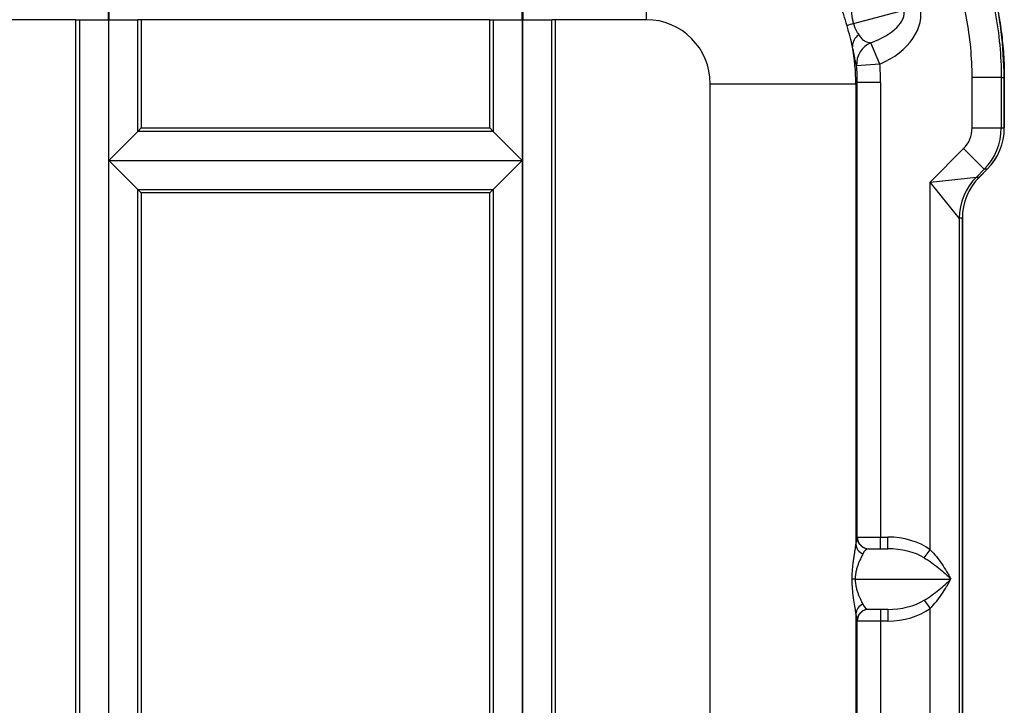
# Model space of a CAD drawing. Header units: millimetres. Extents: x 12 to 859, y 4 to 555.
# Tile 32 of 70: x 203 to 257, y 449 to 486. Entities that reach past the tile are written whole.
import ezdxf

# ---------------------------------------------------------------- set-up
doc = ezdxf.new("R2010")
doc.units = ezdxf.units.MM

msp = doc.modelspace()

# ---------------------------------------------------------------- linework, layer by layer
at = {"color": 7, "linetype": 'Continuous', "lineweight": 25}
for p, q in [((237.247, 494.34), (237.247, 486.407)), ((248.54, 486.193), (251.289, 486.929)), ((206.168, 486.407), (133.62, 486.407)), ((206.168, 486.407), (206.357, 486.407)), ((206.168, 381.55), (206.168, 486.407)), ((206.357, 486.407), (207.936, 486.407)), ((206.357, 486.407), (206.357, 381.55)), ((207.963, 486.407), (207.936, 486.407)), ((207.936, 486.407), (207.936, 381.55)), ((207.963, 486.407), (209.542, 486.407)), ((207.963, 478.746), (207.963, 486.407)), ((209.542, 480.324), (209.542, 486.407)), ((209.731, 486.407), (209.542, 486.407)), ((209.731, 486.407), (209.731, 480.514)), ((228.723, 486.407), (209.731, 486.407)), ((228.723, 486.407), (228.912, 486.407)), ((228.723, 480.514), (228.723, 486.407)), ((228.912, 486.407), (230.491, 486.407)), ((228.912, 486.407), (228.912, 480.324)), ((230.491, 486.407), (230.518, 486.407)), ((230.491, 486.407), (230.491, 478.746)), ((230.518, 486.407), (232.097, 486.407)), ((230.518, 381.55), (230.518, 486.407)), ((232.097, 381.55), (232.097, 486.407)), ((232.286, 486.407), (232.097, 486.407)), ((232.286, 486.407), (232.286, 381.55)), ((237.247, 486.407), (232.286, 486.407)), ((249.98, 483.995), (249.495, 485.157)), ((249.98, 483.995), (248.715, 483.896)), ((248.75, 482.997), (248.67, 482.917)), ((248.75, 458.236), (248.75, 482.997)), ((250.02, 482.997), (248.75, 482.997)), ((250.02, 482.997), (250.02, 458.236)), ((256.594, 483.261), (255.007, 483.261)), ((255.007, 480.511), (255.007, 483.261)), ((256.594, 483.261), (256.594, 480.511)), ((256.594, 483.261), (256.762, 483.261)), ((256.762, 483.261), (256.762, 480.511)), ((256.762, 480.515), (256.762, 483.261)), ((240.738, 482.917), (248.67, 482.917)), ((240.738, 385.04), (240.738, 482.917)), ((248.67, 482.917), (248.67, 457.849)), ((207.963, 478.746), (209.542, 480.324)), ((209.731, 480.514), (209.542, 480.324)), ((228.912, 480.324), (209.542, 480.324)), ((209.731, 480.514), (209.74, 480.514)), ((209.74, 480.514), (228.723, 480.514)), ((228.723, 480.514), (228.912, 480.324)), ((228.912, 480.324), (230.491, 478.746)), ((255.007, 480.511), (256.594, 480.511)), ((256.594, 480.511), (256.762, 480.511)), ((252.721, 477.569), (254.542, 479.389)), ((255.664, 478.266), (254.542, 479.389)), ((207.963, 389.211), (207.963, 478.746)), ((207.963, 478.746), (230.491, 478.746)), ((209.542, 477.168), (207.963, 478.746)), ((230.491, 478.746), (228.912, 477.168)), ((230.491, 478.746), (230.491, 389.211)), ((255.664, 478.266), (255.239, 477.841)), ((255.831, 478.266), (255.406, 477.841)), ((255.408, 477.843), (255.83, 478.266)), ((255.831, 478.266), (255.664, 478.266)), ((252.721, 477.569), (255.238, 477.841)), ((252.721, 457.547), (252.721, 477.569)), ((254.308, 475.597), (252.721, 477.569)), ((255.239, 477.841), (255.406, 477.841)), ((209.542, 477.168), (228.912, 477.168)), ((209.542, 390.789), (209.542, 477.168)), ((209.542, 477.168), (209.731, 476.978)), ((228.912, 477.168), (228.723, 476.978)), ((228.912, 477.168), (228.912, 390.789)), ((228.723, 476.978), (209.731, 476.978)), ((209.731, 476.978), (209.731, 390.979)), ((228.723, 390.979), (228.723, 476.978)), ((254.308, 475.597), (254.308, 392.36)), ((254.476, 475.596), (254.309, 475.596)), ((254.476, 392.361), (254.476, 475.596)), ((254.476, 475.594), (254.476, 392.363)), ((248.735, 458.236), (248.75, 458.236)), ((248.75, 458.236), (250.02, 458.236)), ((250.02, 457.601), (250.02, 458.236)), ((250.02, 458.236), (250.409, 458.236)), ((250.409, 457.601), (250.409, 458.236)), ((249.37, 457.601), (250.409, 457.601)), ((252.4, 457.103), (252.721, 457.547)), ((248.636, 455.95), (248.466, 455.95)), ((248.636, 455.95), (253.844, 455.95)), ((252.4, 454.796), (252.721, 454.352)), ((248.67, 454.05), (248.67, 413.907)), ((250.409, 454.299), (249.37, 454.299)), ((250.02, 454.299), (250.02, 453.664)), ((250.409, 454.299), (250.409, 453.664)), ((252.721, 413.605), (252.721, 454.352)), ((248.75, 453.664), (248.735, 453.664)), ((248.75, 414.294), (248.75, 453.664)), ((250.02, 453.664), (248.75, 453.664)), ((250.02, 453.664), (250.02, 414.294)), ((250.409, 453.664), (250.02, 453.664))]:
    msp.add_line(p, q, dxfattribs=at)
for centre, radius, start, end in [((249.658, 482.332), 4.02, 106.1463, 111.376), ((249.25, 484.961), 0.761, 123.9196, 181.8525), ((249.98, 483.985), 1.268, 112.4714, 184.0532), ((253.419, 480.511), 3.175, 315, 360), ((257.485, 475.595), 3.177, 135.0125, 179.9701), ((257.485, 475.597), 3.176, 135.0217, 180.003), ((249.37, 458.235), 0.635, 179.9825, 269.9825), ((249.385, 458.235), 0.635, 179.9825, 269.9825), ((249.26, 457.875), 0.59, 182.4967, 249.7068), ((249.26, 454.024), 0.59, 110.2932, 177.5033), ((249.37, 453.664), 0.635, 90.0175, 180.0175), ((249.385, 453.664), 0.635, 90.0175, 180.0175)]:
    msp.add_arc(centre, radius, start, end, dxfattribs=at)
for centre, major_axis, ratio, start_param, end_param in [((207.866, 486.407), (0, 9.525), 0.007272, 4.712389, 6.248279), ((208.032, 486.407), (0, 9.525), 0.007272, 0.034907, 1.570796), ((230.422, 486.407), (0, 9.525), 0.007272, 4.712389, 6.248279), ((230.588, 486.407), (0, 9.525), 0.007272, 0.034907, 1.570796), ((248.686, 486.232), (2.602, 0.697), 0.471405, 4.900279, 6.283185), ((248.686, 486.232), (-3.47, -0.93), 0.707107, 1.758686, 3.141593), ((237.243, 482.913), (2.473, 2.473), 0.998783, 5.498396, 7.067974), ((237.243, 482.913), (8.082, -8.082), 0.999527, 0.786007, 0.963643), ((237.312, 482.981), (8.991, 8.991), 0.998783, 5.498396, 5.57706), ((237.312, 482.981), (8.094, 8.094), 0.998513, 5.498396, 5.57706), ((253.419, 480.511), (1.588, 0), 0.999391, 5.497787, 6.283185), ((253.585, 480.511), (2.248, 2.248), 0.998783, 4.712389, 5.498396), ((253.585, 480.511), (3.177, 0), 0.999391, 5.497787, 6.283185), ((257.653, 475.598), (2.248, 2.248), 0.998783, 1.570796, 2.356803), ((257.653, 475.596), (-3.177, 0), 0.999391, 5.497787, 6.283185), ((257.486, 482.332), (2.25, 4.49), 0.014798, 3.151122, 3.161348), ((254.313, 482.332), (0.004, 6.735), 0.024685, 3.131381, 3.141608), ((248.735, 455.95), (0, 2.286), 0.051172, 0, 0.590076), ((250.409, 455.95), (-3.233, 0), 0.707107, 3.915418, 4.712389), ((249.37, 455.95), (0, 1.651), 0.342818, 0, 0.590076), ((250.409, 455.95), (2.784, 0), 0.593057, 0.773825, 1.570796), ((249.37, 455.95), (0, 1.651), 0.342818, 2.551517, 3.141593), ((250.409, 455.95), (2.784, 0), 0.593057, 4.712389, 5.50936), ((248.735, 455.95), (0, 2.286), 0.051172, 2.551517, 3.141593), ((250.409, 455.95), (3.233, 0), 0.707107, 4.712389, 5.50936)]:
    msp.add_ellipse(centre, major_axis=major_axis, ratio=ratio, start_param=start_param, end_param=end_param, dxfattribs=at)
for points, knots in [([(239.329, 502.353), (239.424, 502.344), (239.616, 502.326), (239.903, 502.293), (240.189, 502.256), (240.475, 502.214), (240.761, 502.169), (241.046, 502.119), (241.647, 502.004), (242.556, 501.792), (243.758, 501.428), (245.128, 500.912), (246.643, 500.197), (248.259, 499.227), (249.774, 498.105), (251.17, 496.839), (252.436, 495.443), (253.558, 493.929), (254.527, 492.312), (255.332, 490.609), (255.967, 488.835), (256.322, 487.412), (256.51, 486.383), (256.602, 485.763), (256.673, 485.141), (256.724, 484.516), (256.756, 483.889), (256.76, 483.471), (256.762, 483.261)], [0, 0, 0, 0, 0.010179, 0.020358, 0.030542, 0.040731, 0.050928, 0.061135, 0.071355, 0.115609, 0.159769, 0.204028, 0.270356, 0.336692, 0.403026, 0.469368, 0.535701, 0.602044, 0.668369, 0.734706, 0.801018, 0.867343, 0.889488, 0.911587, 0.933664, 0.955743, 0.977847, 1, 1, 1, 1]), ([(256.762, 483.261), (256.73, 484.101), (256.666, 485.78), (256.155, 488.251), (255.349, 490.633), (254.234, 492.887), (252.838, 494.975), (251.179, 496.864), (249.288, 498.522), (247.197, 499.915), (244.943, 501.031), (242.562, 501.814), (240.784, 502.232), (239.809, 502.288), (239.669, 502.296)], [0, 0, 0, 0, 0.089873, 0.179628, 0.269099, 0.358615, 0.448116, 0.537422, 0.627084, 0.716627, 0.805847, 0.895411, 0.984955, 1, 1, 1, 1]), ([(239.329, 502.184), (240.492, 502.077), (241.638, 501.865), (243.046, 501.466), (243.327, 501.38), (243.886, 501.193), (244.164, 501.093), (244.987, 500.776), (245.522, 500.54), (247.088, 499.762), (248.08, 499.151), (249.255, 498.267), (249.487, 498.084), (249.941, 497.708), (250.162, 497.516), (250.812, 496.925), (251.225, 496.513), (252.403, 495.223), (253.111, 494.292), (254.356, 492.286), (254.877, 491.241), (255.511, 489.613), (255.697, 489.06), (256.02, 487.933), (256.157, 487.357), (256.375, 486.199), (256.456, 485.616), (256.566, 484.443), (256.594, 483.852), (256.594, 483.261)], [0, 0, 0, 0, 0.125, 0.125, 0.15625, 0.15625, 0.1875, 0.1875, 0.25, 0.25, 0.375, 0.375, 0.40625, 0.40625, 0.4375, 0.4375, 0.5, 0.5, 0.625, 0.625, 0.75, 0.75, 0.8125, 0.8125, 0.875, 0.875, 0.9375, 0.9375, 1, 1, 1, 1]), ([(255.007, 483.261), (255.007, 484.35), (254.906, 485.428), (254.654, 486.761), (254.597, 487.028), (254.472, 487.557), (254.403, 487.818), (254.179, 488.597), (254.006, 489.106), (253.42, 490.606), (252.938, 491.569), (251.783, 493.416), (251.13, 494.271), (250.039, 495.456), (249.656, 495.834), (249.055, 496.376), (248.85, 496.553), (248.429, 496.898), (248.215, 497.066), (247.129, 497.875), (246.211, 498.433), (244.763, 499.142), (244.268, 499.356), (243.507, 499.644), (243.25, 499.735), (242.734, 499.903), (242.475, 499.981), (241.175, 500.339), (240.118, 500.526), (239.044, 500.616)], [0, 0, 0, 0, 0.125, 0.125, 0.15625, 0.15625, 0.1875, 0.1875, 0.25, 0.25, 0.375, 0.375, 0.5, 0.5, 0.5625, 0.5625, 0.59375, 0.59375, 0.625, 0.625, 0.75, 0.75, 0.8125, 0.8125, 0.84375, 0.84375, 0.875, 0.875, 1, 1, 1, 1]), ([(248.193, 486.075), (248.133, 486.281), (248.073, 486.48), (247.95, 486.866), (247.891, 487.043), (247.832, 487.205)], [0, 0, 0, 0, 0.5, 0.5, 1, 1, 1, 1]), ([(248.436, 486.846), (248.437, 486.759), (248.443, 486.663), (248.467, 486.496), (248.477, 486.438), (248.504, 486.317), (248.521, 486.254), (248.54, 486.193)], [0, 0, 0, 0, 0.5, 0.5, 0.75, 0.75, 1, 1, 1, 1]), ([(248.54, 486.193), (248.56, 486.13), (248.582, 486.07), (248.629, 485.955), (248.653, 485.9), (248.728, 485.749), (248.777, 485.666), (248.825, 485.593)], [0, 0, 0, 0, 0.25, 0.25, 0.5, 0.5, 1, 1, 1, 1]), ([(248.489, 484.936), (248.454, 485.103), (248.41, 485.282), (248.308, 485.669), (248.253, 485.869), (248.193, 486.075)], [0, 0, 0, 0, 0.5, 0.5, 1, 1, 1, 1]), ([(248.825, 485.593), (248.884, 485.501), (248.941, 485.431), (249.055, 485.318), (249.111, 485.276), (249.277, 485.18), (249.386, 485.156), (249.495, 485.157)], [0, 0, 0, 0, 0.25, 0.25, 0.5, 0.5, 1, 1, 1, 1]), ([(248.715, 483.896), (248.705, 483.919), (248.694, 483.956), (248.668, 484.06), (248.654, 484.127), (248.628, 484.251), (248.619, 484.297), (248.599, 484.399), (248.588, 484.454), (248.552, 484.636), (248.524, 484.775), (248.489, 484.936)], [0, 0, 0, 0, 0.25, 0.25, 0.5, 0.5, 0.625, 0.625, 0.75, 0.75, 1, 1, 1, 1]), ([(248.466, 455.95), (248.466, 456.058), (248.469, 456.166), (248.481, 456.375), (248.489, 456.475), (248.509, 456.667), (248.52, 456.76), (248.543, 456.936), (248.556, 457.019), (248.579, 457.176), (248.591, 457.251), (248.613, 457.392), (248.623, 457.458), (248.65, 457.644), (248.664, 457.754), (248.67, 457.849)], [0, 0, 0, 0, 0.125, 0.125, 0.25, 0.25, 0.375, 0.375, 0.5, 0.5, 0.625, 0.625, 0.75, 0.75, 1, 1, 1, 1]), ([(249.055, 457.321), (249.023, 457.258), (248.986, 457.186), (248.908, 457.022), (248.865, 456.929), (248.801, 456.767), (248.779, 456.71), (248.738, 456.587), (248.718, 456.52), (248.681, 456.376), (248.665, 456.297), (248.642, 456.129), (248.636, 456.04), (248.636, 455.95)], [0, 0, 0, 0, 0.25, 0.25, 0.5, 0.5, 0.625, 0.625, 0.75, 0.75, 0.875, 0.875, 1, 1, 1, 1]), ([(252.721, 457.547), (252.841, 457.426), (252.952, 457.3), (253.163, 457.041), (253.263, 456.908), (253.45, 456.637), (253.537, 456.501), (253.659, 456.295), (253.698, 456.226), (253.773, 456.088), (253.809, 456.018), (253.844, 455.95)], [0, 0, 0, 0, 0.25, 0.25, 0.5, 0.5, 0.75, 0.75, 0.875, 0.875, 1, 1, 1, 1]), ([(252.4, 457.103), (252.544, 457.016), (252.681, 456.925), (252.944, 456.738), (253.071, 456.642), (253.313, 456.446), (253.427, 456.348), (253.59, 456.199), (253.643, 456.149), (253.745, 456.05), (253.796, 455.999), (253.844, 455.95)], [0, 0, 0, 0, 0.25, 0.25, 0.5, 0.5, 0.75, 0.75, 0.875, 0.875, 1, 1, 1, 1]), ([(248.67, 454.05), (248.664, 454.145), (248.65, 454.255), (248.614, 454.506), (248.591, 454.646), (248.544, 454.959), (248.518, 455.135), (248.489, 455.424), (248.481, 455.527), (248.469, 455.735), (248.466, 455.841), (248.466, 455.95)], [0, 0, 0, 0, 0.25, 0.25, 0.5, 0.5, 0.75, 0.75, 0.875, 0.875, 1, 1, 1, 1]), ([(248.636, 455.95), (248.636, 455.858), (248.642, 455.77), (248.665, 455.601), (248.682, 455.523), (248.717, 455.38), (248.738, 455.313), (248.779, 455.189), (248.801, 455.132), (248.865, 454.972), (248.907, 454.879), (248.986, 454.713), (249.023, 454.641), (249.055, 454.578)], [0, 0, 0, 0, 0.125, 0.125, 0.25, 0.25, 0.375, 0.375, 0.5, 0.5, 0.75, 0.75, 1, 1, 1, 1]), ([(252.4, 454.796), (252.544, 454.883), (252.681, 454.974), (252.944, 455.161), (253.071, 455.257), (253.313, 455.453), (253.427, 455.551), (253.59, 455.7), (253.643, 455.75), (253.745, 455.849), (253.796, 455.9), (253.844, 455.95)], [0, 0, 0, 0, 0.25, 0.25, 0.5, 0.5, 0.75, 0.75, 0.875, 0.875, 1, 1, 1, 1]), ([(252.721, 454.352), (252.841, 454.473), (252.952, 454.599), (253.163, 454.858), (253.263, 454.991), (253.45, 455.262), (253.537, 455.398), (253.659, 455.604), (253.698, 455.673), (253.773, 455.811), (253.809, 455.881), (253.844, 455.95)], [0, 0, 0, 0, 0.25, 0.25, 0.5, 0.5, 0.75, 0.75, 0.875, 0.875, 1, 1, 1, 1])]:
    msp.add_open_spline(points, degree=3, knots=knots, dxfattribs=at)

doc.saveas('drawing.dxf')
